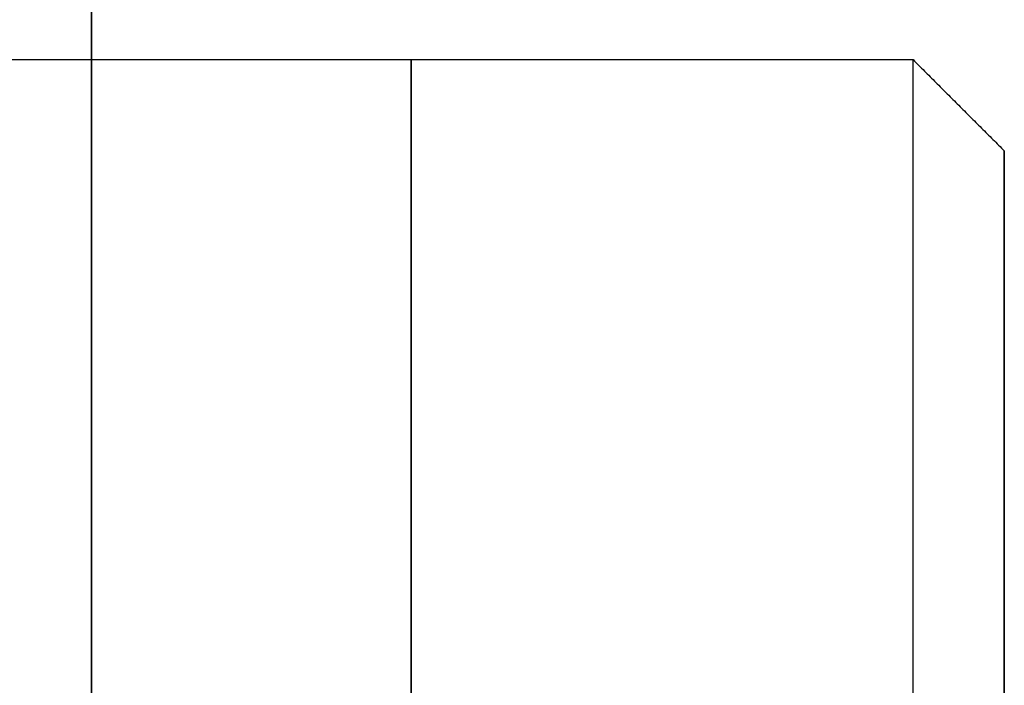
# Model space of a CAD drawing. Header units: millimetres. Extents: x -66 to 114, y 79 to 395.
# Tile 210 of 239: x 94.771 to 95.85, y 155.538 to 156.267. Entities that reach past the tile are written whole.
import ezdxf

# ---------------------------------------------------------------- set-up
doc = ezdxf.new("R2010")
doc.units = ezdxf.units.MM
doc.layers.add('Layer 01', color=18, linetype='Continuous', true_color=0x000000)

msp = doc.modelspace()

# ---------------------------------------------------------------- linework, layer by layer
at = {"layer": 'Layer 01'}
msp.add_line((95.85, 156.1233, -18.55), (95.85, 154.8082, -18.55), dxfattribs=at)
at = {"layer": 'Layer 01', "extrusion": (1, 1.01795e-16, -4.48124e-16)}
msp.add_arc((144.9733, -18.55, 94.85), 15.8559, 270, 90, dxfattribs=at)
at = {"layer": 'Layer 01', "extrusion": (-1, 0, 0)}
for start, end in [(180, 0), (0, 180)]:
    msp.add_arc((-144.9733, -18.55, -95.2), 11.25, start, end, dxfattribs=at)
at = {"layer": 'Layer 01', "extrusion": (1, -2.43413e-32, -3.85395e-17)}
msp.add_arc((144.9733, -18.55, 95.75), 11.25, 180, 360, dxfattribs=at)
at = {"layer": 'Layer 01', "extrusion": (-1, 2.43413e-32, 3.85395e-17)}
msp.add_arc((-144.9733, -18.55, -95.75), 11.25, 0, 180, dxfattribs=at)
at = {"layer": 'Layer 01', "extrusion": (-1, -6.37258e-16, 3.85395e-17)}
msp.add_arc((-144.9733, -18.55, -95.85), 11.15, 180, 0, dxfattribs=at)
at = {"layer": 'Layer 01', "extrusion": (-1, 6.37258e-16, 3.85395e-17)}
msp.add_arc((-144.9733, -18.55, -95.85), 11.15, 0, 180, dxfattribs=at)
at = {"layer": 'Layer 01'}
for points in [[(94.85, 159.9233, -37.5), (94.85, 144.9733, -37.5), (94.85, 130.0233, -37.5)], [(94.85, 130.0233, 0.4), (94.85, 144.9733, 0.4), (94.85, 159.9233, 0.4)], [(94.65, 156.2233, -18.55), (95.2, 156.2233, -18.55), (95.75, 156.2233, -18.55)], [(95.75, 156.2233, -18.55), (95.8, 156.1733, -18.55), (95.85, 156.1233, -18.55)]]:
    msp.add_open_spline(points, degree=2, dxfattribs=at)

doc.saveas('drawing.dxf')
